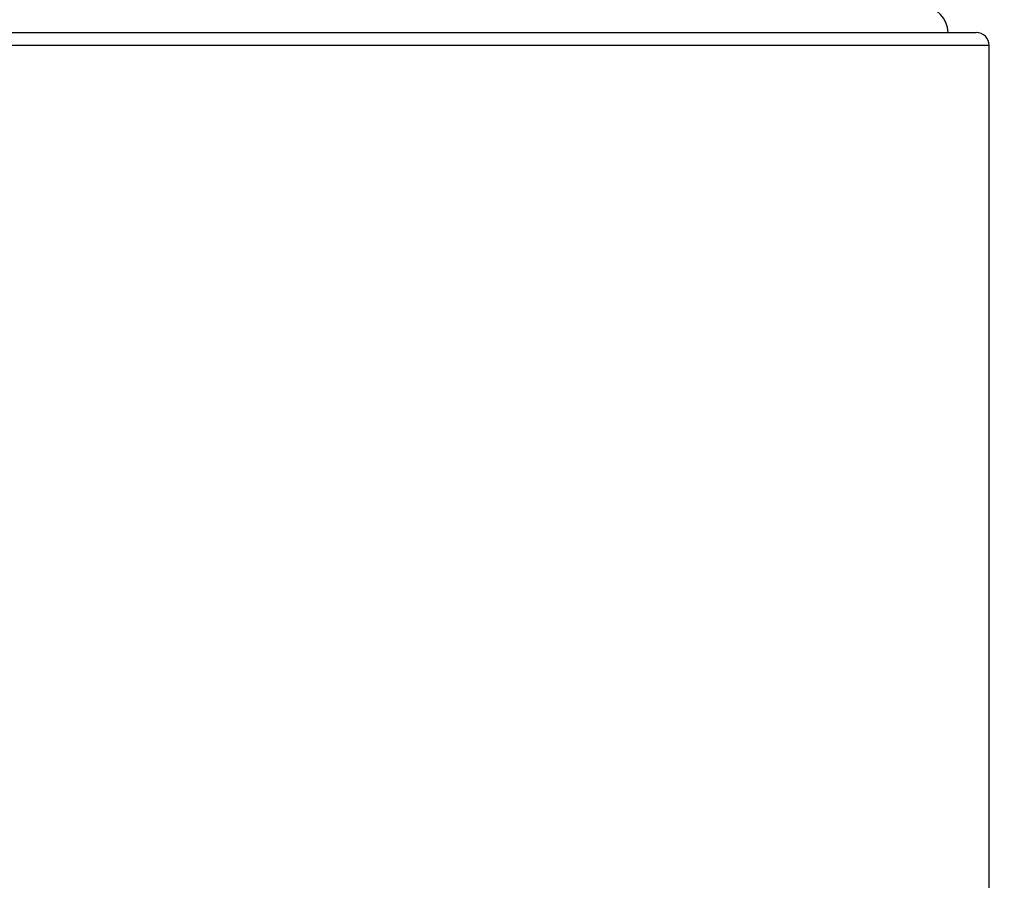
# Model space of a CAD drawing. Header units: millimetres. Extents: x 344 to 984, y 298 to 684.
# Tile 4 of 20: x 674 to 712, y 407 to 440. Entities that reach past the tile are written whole.
import ezdxf

# ---------------------------------------------------------------- set-up
doc = ezdxf.new("R2010")
doc.units = ezdxf.units.MM
doc.styles.add('SLDTEXTSTYLE0', font='TXT', dxfattribs={"width": 0.75})
doc.dimstyles.new('SLDDIMSTYLE0', dxfattribs={"dimtxt": 3.5, "dimasz": 3.556, "dimexe": 0, "dimexo": 0.0625, "dimgap": 0.875, "dimtad": 1, "dimdec": 0, "dimrnd": 1e-09, "dimzin": 12, "dimdsep": 46, "dimtxsty": 'SLDTEXTSTYLE0', "dimblk1": 'CLOSED', "dimblk2": 'CLOSED', "dimsah": 1, "dimcen": 0.09, "dimadec": 0, "dimazin": 3, "dimtfac": 1, "dimtofl": 0, "dimtmove": 0, "dimatfit": 3, "dimldrblk": 'CLOSED', "dimfxl": 0, "dimfrac": 2, "dimtolj": 1, "dimtzin": 12, "dimarcsym": 0})

# ---------------------------------------------------------------- blocks, each defined once
blk = doc.blocks.new('_Closed')
at = {"color": 0, "linetype": 'ByBlock', "lineweight": -2}
for p, q in [((-1, 0.166667), (0, 0)), ((-1, 0.166667), (-1, -0.166667)), ((0, 0), (-1, -0.166667)), ((0, 0), (-1, 0))]:
    blk.add_line(p, q, dxfattribs=at)
blk = doc.blocks.new('_D')
at = {"color": 7, "linetype": 'Continuous', "lineweight": 0}
for p, q in [((699.924, 479.073), (751.437, 479.073)), ((750.437, 297.999), (750.437, 479.073)), ((695.707, 297.999), (751.437, 297.999))]:
    blk.add_line(p, q, dxfattribs=at)
at = {"color": 7, "linetype": 'Continuous', "lineweight": 18, "xscale": 3.556, "yscale": 3.556}
for p, rotation in [((750.437, 479.073), 90.00000000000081), ((750.437, 297.999), 270.0000000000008)]:
    blk.add_blockref('_Closed', p, dxfattribs=dict(at, rotation=rotation))
at = {"color": 7, "linetype": 'Continuous', "lineweight": 18, "insert": (745.925, 379.72), "char_height": 3.5, "attachment_point": 1, "rotation": 90, "style": 'SLDTEXTSTYLE0'}
blk.add_mtext('181', dxfattribs=at)

msp = doc.modelspace()

# ---------------------------------------------------------------- linework, layer by layer
at = {"color": 7, "linetype": 'Continuous', "lineweight": 25}
for p, q in [((657.171, 439.985), (684.171, 439.985)), ((684.171, 439.985), (711.171, 439.985)), ((711.671, 405.192), (711.671, 439.485))]:
    msp.add_line(p, q, dxfattribs=at)
at = {"color": 8, "linetype": 'Continuous', "lineweight": 25}
for p, q in [((684.171, 439.485), (656.671, 439.485)), ((711.671, 439.485), (684.171, 439.485))]:
    msp.add_line(p, q, dxfattribs=at)
at = {"color": 7, "linetype": 'Continuous', "lineweight": 25}
for centre, radius in [((709.071, 439.985), 1), ((711.171, 439.485), 0.5)]:
    msp.add_arc(centre, radius, 0, 90, dxfattribs=at)

# ---------------------------------------------------------------- dimensions: what is measured, and where the dimension line sits
at = {"color": 7, "linetype": 'Continuous', "lineweight": 18}
dim = msp.add_linear_dim(base=(750.437, 479.073), p1=(694.707, 297.999), p2=(698.924, 479.073), angle=90, dimstyle='SLDDIMSTYLE0', dxfattribs=at)
dim.commit()
dim.dimension.update_dxf_attribs({"geometry": '_D', "text_midpoint": (750.437, 383.6), "dimtype": 160})

doc.saveas('drawing.dxf')
